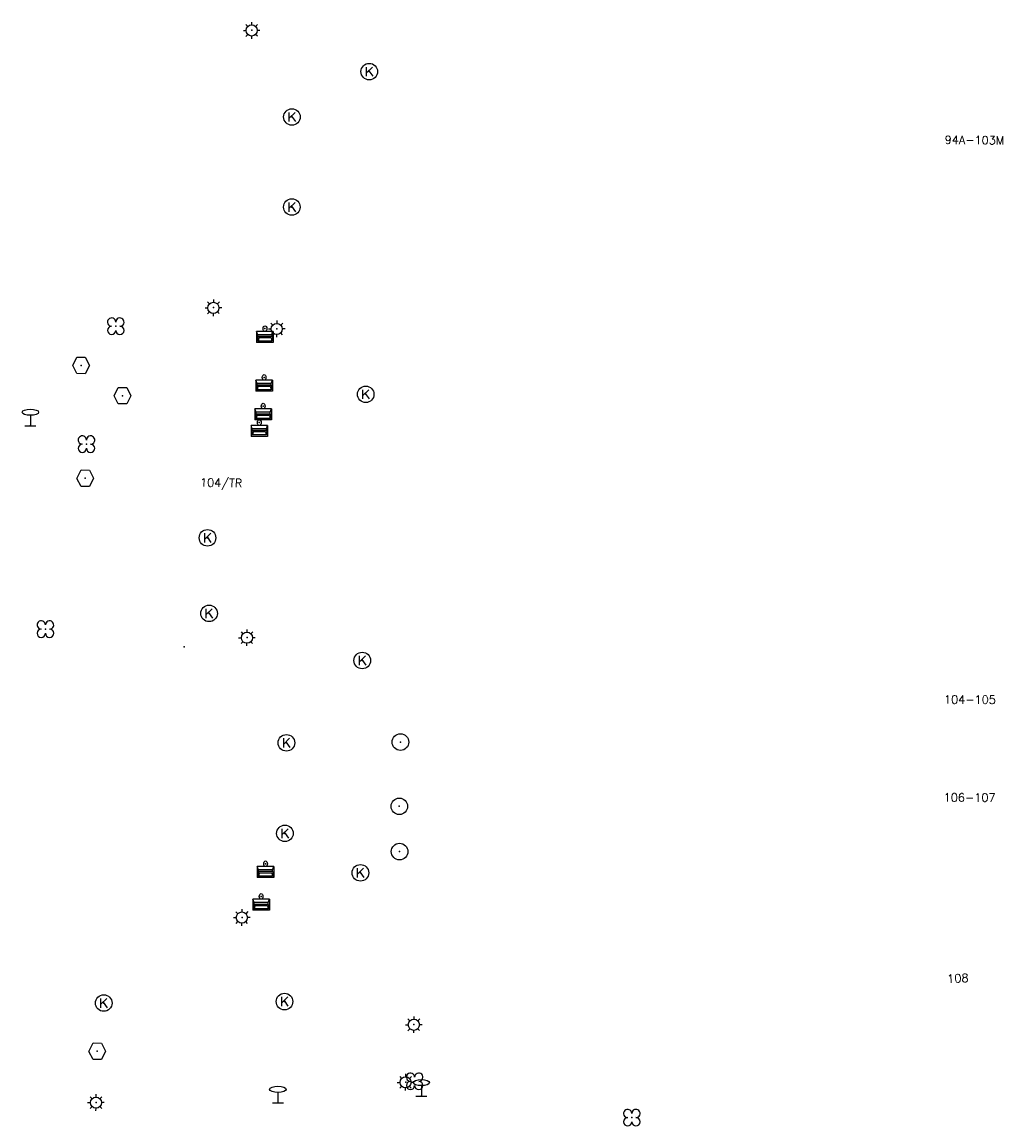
# Model space of a CAD drawing. Header units: metres. Extents: x 256352 to 256908, y 533292 to 533854.
# Tile 16 of 48: x 256770 to 256828, y 533364 to 533430. Entities that reach past the tile are written whole.
import ezdxf

# ---------------------------------------------------------------- set-up
doc = ezdxf.new("R2010")
doc.units = ezdxf.units.M
doc.header["$LTSCALE"] = 0.5
for name, color, linetype in [('Punt - Bak', 6, 'Continuous'), ('Punt - Paal', 7, 'Continuous'), ('Punt - Put', 8, 'Continuous'), ('Punt - Vegetatieobject', 7, 'Continuous'), ('Tekst - Pand Nummeraanduiding', 7, 'Continuous')]:
    doc.layers.add(name, color=color, linetype=linetype)
doc.layers.add('Punt - vegetatieobject_punt', color=10, linetype='Continuous', lineweight=25)
doc.styles.get("Standard").update_dxf_attribs({"font": 'txt.shx'})

# ---------------------------------------------------------------- blocks, each defined once
blk = doc.blocks.new('BOOM')
at = {"linetype": 'Continuous'}
for centre, radius, start, end in [((-0.424999, 0.425), 0.424, 359.8648684, 269.9998649), ((0.424999, 0.425), 0.426, 270.0001345, 180.1344972), ((0.425, -0.425), 0.426, 180, 90), ((-0.425, -0.424999), 0.424, 90.1351316, 359.9998649)]:
    blk.add_arc(centre, radius, start, end, dxfattribs=at)
blk = doc.blocks.new('Afzetpaal')
at = {"linetype": 'Continuous'}
blk.add_circle((0, 0), 0.25, dxfattribs=at)
blk = doc.blocks.new('Kolk')
at = {"linetype": 'Continuous'}
for p, q in [((-0.131779, -0.225094), (-0.131779, 0.223554)), ((-0.131779, -0.061917), (0.155792, 0.223554)), ((-0.023655, 0.045417), (0.167783, -0.225094))]:
    blk.add_line(p, q, dxfattribs=at)
blk.add_circle((0, 0), 0.4, dxfattribs=at)
blk = doc.blocks.new('Verkeersbord')
at = {"linetype": 'Continuous'}
for p, q in [((-0.004, 1.246), (-0.004, -0.004)), ((-0.253, -0.003), (0.247, -0.003))]:
    blk.add_line(p, q, dxfattribs=at)
blk.add_circle((-0.004, 1.621), 0.375, dxfattribs=at)
blk = doc.blocks.new('Inspectie_Rioolput')
at = {"linetype": 'Continuous'}
blk.add_lwpolyline([(-0.908, -0.012), (-0.457, 0.793), (0.455, 0.772), (0.898, -0.004), (0.455, -0.79), (-0.463, -0.787), (-0.908, -0.012)], dxfattribs=at)
blk = doc.blocks.new('LICHTMAST')
at = {"linetype": 'Continuous'}
for p, q in [((-0.435, 0.407), (-0.293, 0.265)), ((-0.01, 0.586), (-0.01, 0.38)), ((0.419, 0.409), (0.275, 0.263)), ((-0.609, -0.015), (-0.412, -0.014)), ((-0.434, -0.44), (-0.29, -0.296)), ((-0.007, -0.602), (-0.005, -0.416)), ((0.406, -0.431), (0.274, -0.298)), ((0.589, -0.015), (0.389, -0.015))]:
    blk.add_line(p, q, dxfattribs=at)
blk.add_circle((-0.01, -0.015), 0.4, dxfattribs=at)
blk = doc.blocks.new('Afvalbak')
at = {"linetype": 'Continuous'}
for p, q in [((0.4, -0.091), (-0.4, -0.091)), ((-0.34, -0.195), (-0.4, -0.091)), ((-0.34, -0.252), (-0.4, -0.441)), ((0.34, -0.195), (-0.34, -0.195)), ((-0.34, -0.252), (-0.34, -0.195)), ((0.34, -0.252), (-0.34, -0.252)), ((-0.302, -0.297), (-0.333, -0.397)), ((0.302, -0.297), (-0.302, -0.297)), ((0.302, -0.297), (0.333, -0.397)), ((0.34, -0.195), (0.4, -0.091)), ((0.34, -0.252), (0.34, -0.195)), ((0.34, -0.252), (0.4, -0.441)), ((0.4, -0.441), (-0.4, -0.441)), ((0.333, -0.397), (-0.333, -0.397))]:
    blk.add_line(p, q, dxfattribs=at)
for p, q in [((-0.4, -0.091), (-0.4, -0.441)), ((0.4, -0.091), (0.4, -0.441))]:
    blk.add_line(p, q)
blk.add_circle((0, 0), 0.0908, dxfattribs=at)

msp = doc.modelspace()

# ---------------------------------------------------------------- linework, layer by layer
at = {"layer": 'Punt - Bak'}
for p in [(256784.178, 533411.951), (256784.126, 533409.013), (256784.07, 533407.28), (256783.838, 533406.288), (256784.214, 533379.696), (256783.946, 533377.726)]:
    msp.add_point(p, dxfattribs=at)
at = {"layer": 'Punt - Paal'}
for p in [(256783.384, 533429.936), (256781.08, 533413.217), (256784.898, 533411.945), (256770.043, 533406.104), (256783.098, 533393.334), (256792.346, 533387.033), (256792.278, 533383.159), (256792.291, 533380.43), (256782.795, 533376.466), (256793.162, 533370.006), (256792.662, 533366.533), (256773.999, 533365.313), (256784.967, 533365.285), (256793.61, 533365.7)]:
    msp.add_point(p, dxfattribs=at)
at = {"layer": 'Punt - Put'}
for p in [(256790.465, 533427.442), (256785.806, 533424.709), (256785.8, 533419.283), (256773.095, 533409.736), (256775.593, 533407.909), (256790.251, 533407.993), (256773.347, 533402.935), (256780.716, 533399.342), (256780.809, 533394.79), (256779.299, 533392.78), (256790.043, 533391.948), (256785.472, 533386.987), (256785.383, 533381.531), (256789.93, 533379.152), (256774.459, 533371.303), (256785.356, 533371.391), (256774.071, 533368.396)]:
    msp.add_point(p, dxfattribs=at)
at = {"layer": 'Punt - Vegetatieobject'}
for p in [(256775.184, 533412.096), (256773.418, 533404.987), (256770.943, 533393.84), (256793.201, 533366.582), (256806.293, 533364.396)]:
    msp.add_point(p, dxfattribs=at)
at = {"layer": 'Punt - vegetatieobject_punt'}
for p in [(256775.184, 533412.096), (256773.418, 533404.987), (256770.943, 533393.84), (256793.201, 533366.582), (256806.293, 533364.396)]:
    msp.add_point(p, dxfattribs=at)

# ---------------------------------------------------------------- block references
at = {"layer": 'Punt - Bak', "xscale": 1.25000000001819, "yscale": 1.881467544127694}
for p in [(256784.178, 533411.951), (256784.126, 533409.013), (256784.07, 533407.28), (256783.838, 533406.288), (256784.214, 533379.696), (256783.946, 533377.726)]:
    msp.add_blockref('Afvalbak', p, dxfattribs=at)
at = {"layer": 'Punt - Paal'}
for name, p, xscale, yscale in [('LICHTMAST', (256783.384, 533429.936), 0.8347245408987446, 0.8417508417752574), ('LICHTMAST', (256781.08, 533413.217), 0.8347245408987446, 0.8417508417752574), ('LICHTMAST', (256784.898, 533411.945), 0.8347245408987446, 0.8417508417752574), ('Verkeersbord', (256770.043, 533406.104), 1.333333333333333, 0.5), ('LICHTMAST', (256783.098, 533393.334), 0.8347245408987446, 0.8417508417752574), ('Afzetpaal', (256792.346, 533387.033), 2, 2), ('Afzetpaal', (256792.278, 533383.159), 2, 2), ('Afzetpaal', (256792.291, 533380.43), 2, 2), ('LICHTMAST', (256782.795, 533376.466), 0.8347245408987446, 0.8417508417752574), ('LICHTMAST', (256793.162, 533370.006), 0.8347245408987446, 0.8417508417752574), ('LICHTMAST', (256792.662, 533366.533), 0.8347245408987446, 0.8417508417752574), ('Verkeersbord', (256793.61, 533365.7), 1.333333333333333, 0.5), ('Verkeersbord', (256784.967, 533365.285), 1.333333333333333, 0.5), ('LICHTMAST', (256773.999, 533365.313), 0.8347245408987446, 0.8417508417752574)]:
    msp.add_blockref(name, p, dxfattribs=dict(at, xscale=xscale, yscale=yscale))
at = {"layer": 'Punt - Put'}
for name, p, xscale, yscale in [('Kolk', (256790.465, 533427.442), 1.25000000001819, 1.25000000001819), ('Kolk', (256785.806, 533424.709), 1.25000000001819, 1.25000000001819), ('Kolk', (256785.8, 533419.283), 1.25000000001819, 1.25000000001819), ('Inspectie_Rioolput', (256773.095, 533409.736), 0.5537098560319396, 0.6317119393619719), ('Inspectie_Rioolput', (256775.593, 533407.909), 0.5537098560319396, 0.6317119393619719), ('Kolk', (256790.251, 533407.993), 1.25000000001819, 1.25000000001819), ('Inspectie_Rioolput', (256773.347, 533402.935), 0.5537098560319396, 0.6317119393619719), ('Kolk', (256780.716, 533399.342), 1.25000000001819, 1.25000000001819), ('Kolk', (256780.809, 533394.79), 1.25000000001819, 1.25000000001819), ('Kolk', (256790.043, 533391.948), 1.25000000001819, 1.25000000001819), ('Kolk', (256785.472, 533386.987), 1.25000000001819, 1.25000000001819), ('Kolk', (256785.383, 533381.531), 1.25000000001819, 1.25000000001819), ('Kolk', (256789.93, 533379.152), 1.25000000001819, 1.25000000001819), ('Kolk', (256774.459, 533371.303), 1.25000000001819, 1.25000000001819), ('Kolk', (256785.356, 533371.391), 1.25000000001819, 1.25000000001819), ('Inspectie_Rioolput', (256774.071, 533368.396), 0.5537098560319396, 0.6317119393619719)]:
    msp.add_blockref(name, p, dxfattribs=dict(at, xscale=xscale, yscale=yscale))
at = {"layer": 'Punt - Vegetatieobject', "xscale": 0.5882352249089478, "yscale": 0.5875440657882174}
for p in [(256775.184, 533412.096), (256773.418, 533404.987), (256770.943, 533393.84), (256793.201, 533366.582), (256806.293, 533364.396)]:
    msp.add_blockref('BOOM', p, dxfattribs=at)
at = {"layer": 'Punt - vegetatieobject_punt', "xscale": 0.5882352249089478, "yscale": 0.5875440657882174}
for p in [(256775.184, 533412.096), (256773.418, 533404.987), (256770.943, 533393.84), (256793.201, 533366.582), (256806.293, 533364.396)]:
    msp.add_blockref('BOOM', p, dxfattribs=at)

# ---------------------------------------------------------------- texts
at = {"layer": 'Tekst - Pand Nummeraanduiding'}
for s, rotation, p in [('94A-103M', 359.5, (256825.146, 533423.083)), ('104/TR', 359, (256780.26, 533402.433)), ('104-105', 359.8, (256825.106, 533389.349)), ('106-107', 359.8, (256825.088, 533383.447)), ('108', 2.4, (256825.316, 533372.518))]:
    msp.add_text(s, height=0.5, rotation=rotation, dxfattribs=at).set_placement(p)

doc.saveas('drawing.dxf')
